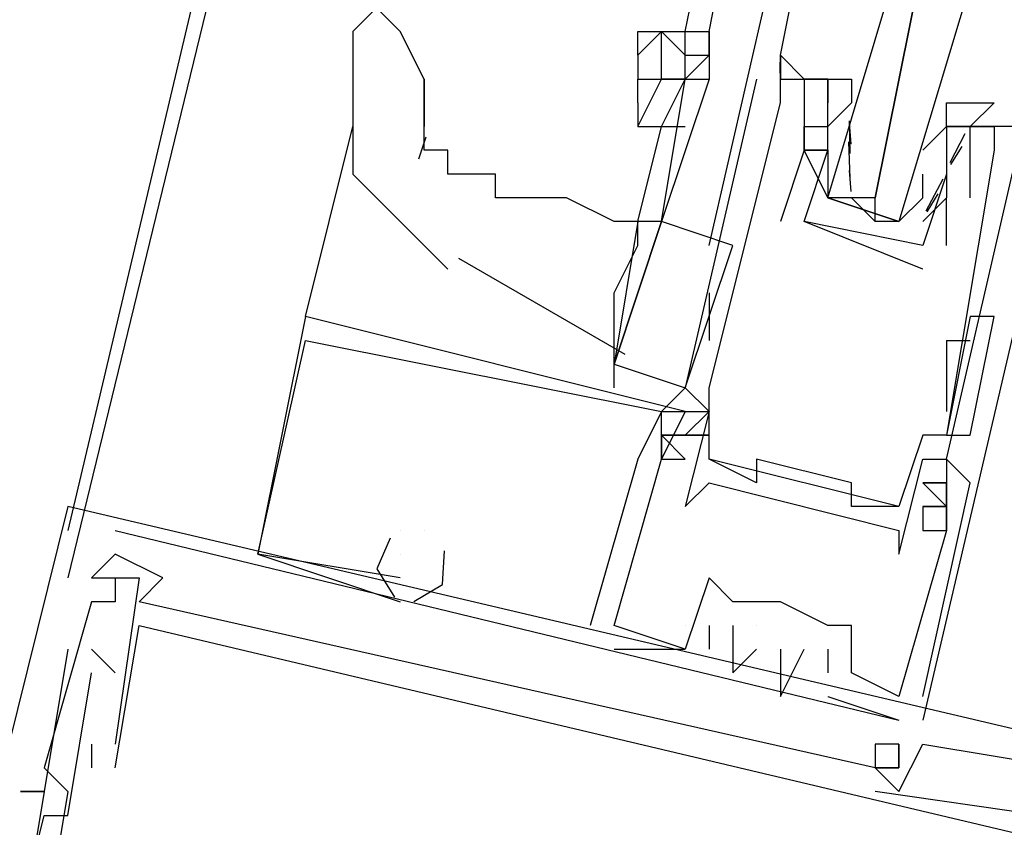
# Model space of a CAD drawing. Header units: feet. Extents: x -79 to 198, y -22 to 181.
# Tile 201 of 256: x 132.6 to 133.152, y 98.398 to 98.851. Entities that reach past the tile are written whole.
import ezdxf

# ---------------------------------------------------------------- set-up
doc = ezdxf.new("R2010")
doc.units = ezdxf.units.FT
doc.layers.add('A-LINEA', color=7, linetype='CONTINUOUS')

msp = doc.modelspace()

# ---------------------------------------------------------------- linework, layer by layer
at = {"layer": 'A-LINEA'}
for p, q in [((134.3733, 105.9511), (132.6267, 98.5644)), ((132.7467, 99.0311), (132.6267, 98.5378)), ((132.9733, 98.8444), (132.9867, 98.9111)), ((132.9867, 98.8444), (133, 98.9111)), ((132.9867, 98.7244), (133.0267, 98.8978)), ((133.2, 98.8578), (133.1067, 98.4578)), ((132.9467, 98.8311), (132.9467, 98.8444)), ((132.96, 98.8444), (132.96, 98.8444)), ((132.9733, 98.8311), (132.9733, 98.8444)), ((133.0265, 98.821), (133.0266, 98.8272)), ((133.0265, 98.821), (133.0266, 98.8272)), ((133.0265, 98.821), (133.0266, 98.8272)), ((132.8267, 98.7911), (132.8267, 98.8178)), ((132.8267, 98.8178), (132.8267, 98.7911)), ((132.9467, 98.8178), (132.9467, 98.8178)), ((133.0133, 98.8178), (133.0133, 98.8178)), ((133.0267, 98.8178), (133.0267, 98.8178)), ((133.0267, 98.8178), (133.0267, 98.8178)), ((133.04, 98.8178), (133.04, 98.8178)), ((133.0533, 98.8178), (133.0533, 98.8178)), ((133.0267, 98.8044), (133.0267, 98.8044)), ((133.0533, 98.8044), (133.0533, 98.8044)), ((133.0667, 98.8044), (133.0533, 98.7911)), ((133.0665, 98.7813), (133.0655, 98.7932)), ((133.0659, 98.776), (133.0656, 98.7943)), ((132.76, 98.6844), (132.7867, 98.7911)), ((132.9467, 98.7378), (132.96, 98.7911)), ((133.04, 98.7911), (133.04, 98.7911)), ((133.0533, 98.7911), (133.0533, 98.7911)), ((133.0667, 98.7911), (133.0667, 98.7911)), ((133.1067, 98.7778), (133.12, 98.7911)), ((133.12, 98.7911), (133.12, 98.7911)), ((133.1303, 98.787), (133.1219, 98.7708)), ((133.1333, 98.7911), (133.1333, 98.7911)), ((133.1467, 98.7911), (133.1467, 98.7911)), ((132.8277, 98.7852), (132.8236, 98.7728)), ((133.0658, 98.7622), (133.0652, 98.7825)), ((132.7867, 98.7778), (132.7867, 98.7778)), ((133.04, 98.7778), (133.04, 98.7778)), ((133.04, 98.7778), (133.04, 98.7778)), ((133.0533, 98.7778), (133.0533, 98.7778)), ((133.1067, 98.7778), (133.1067, 98.7778)), ((133.12, 98.7778), (133.12, 98.7778)), ((133.1285, 98.78), (133.1223, 98.7699)), ((133.1467, 98.7778), (133.1467, 98.7778)), ((133.0533, 98.7644), (133.0533, 98.7644)), ((133.0665, 98.7546), (133.0655, 98.7665)), ((133.12, 98.7644), (133.12, 98.7644)), ((133.12, 98.7644), (133.12, 98.7644)), ((133.118, 98.7616), (133.1084, 98.7436)), ((133.1152, 98.7534), (133.1089, 98.7432)), ((133.0667, 98.7511), (133.08, 98.7378)), ((133.1067, 98.7511), (133.1067, 98.7511)), ((133.12, 98.7244), (133.12, 98.7511)), ((133.12, 98.7511), (133.12, 98.7511)), ((133.1333, 98.7511), (133.1333, 98.7511)), ((132.9467, 98.7378), (132.9467, 98.7378)), ((132.9467, 98.7378), (132.9467, 98.7378)), ((132.96, 98.7378), (132.96, 98.7378)), ((133.0267, 98.7378), (133.0267, 98.7378)), ((133.04, 98.7378), (133.04, 98.7378)), ((133.04, 98.7378), (133.04, 98.7378)), ((132.9733, 98.6444), (133, 98.7244)), ((133.1067, 98.7244), (133.1067, 98.7244)), ((133.1067, 98.7244), (133.1067, 98.7244)), ((133.12, 98.7244), (133.12, 98.7244)), ((132.846, 98.7172), (132.9394, 98.6634)), ((133.1067, 98.7111), (133.1067, 98.7111)), ((132.9867, 98.6978), (132.9867, 98.6711)), ((132.76, 98.6844), (132.76, 98.6844)), ((132.76, 98.6844), (132.76, 98.6844)), ((132.76, 98.6844), (132.76, 98.6844)), ((132.76, 98.6844), (132.76, 98.6844)), ((132.76, 98.6844), (132.76, 98.6844)), ((132.76, 98.6844), (132.76, 98.6844)), ((133.1333, 98.6844), (133.12, 98.6178)), ((133.1333, 98.6844), (133.12, 98.6178)), ((133.1467, 98.6844), (133.1467, 98.6844)), ((132.76, 98.6711), (132.76, 98.6711)), ((132.76, 98.6711), (132.76, 98.6711)), ((132.76, 98.6711), (132.76, 98.6711)), ((133.12, 98.6711), (133.12, 98.6444)), ((133.12, 98.6711), (133.1333, 98.6711)), ((132.9333, 98.6444), (132.9333, 98.6578)), ((132.96, 98.6311), (132.9733, 98.6444)), ((132.9733, 98.6444), (132.9733, 98.6444)), ((132.9867, 98.6444), (132.9867, 98.6444)), ((132.9867, 98.6444), (132.9867, 98.6444)), ((133.12, 98.6444), (133.12, 98.6311)), ((132.96, 98.6311), (132.96, 98.6311)), ((132.96, 98.6311), (132.96, 98.6311)), ((132.96, 98.6311), (132.96, 98.6311)), ((132.96, 98.6311), (132.96, 98.6311)), ((132.96, 98.6311), (132.96, 98.6311)), ((132.96, 98.6311), (132.96, 98.6311)), ((132.9733, 98.6311), (132.9867, 98.6311)), ((132.9733, 98.6311), (132.9733, 98.6311)), ((132.9733, 98.6311), (132.9867, 98.6311)), ((132.9733, 98.6311), (132.9733, 98.6311)), ((132.9733, 98.6311), (132.9867, 98.6311)), ((132.9733, 98.6311), (132.9733, 98.6311)), ((132.9867, 98.6311), (132.9867, 98.6311)), ((132.96, 98.6178), (132.9733, 98.6044)), ((132.9733, 98.6044), (132.96, 98.6178)), ((132.96, 98.6178), (132.96, 98.6178)), ((132.96, 98.6178), (132.9733, 98.6044)), ((132.9733, 98.6044), (132.96, 98.6178)), ((132.96, 98.6178), (132.96, 98.6178)), ((132.96, 98.6178), (132.9733, 98.6044)), ((132.9733, 98.6044), (132.96, 98.6178)), ((132.96, 98.6178), (132.96, 98.6178)), ((133.1067, 98.6178), (133.1067, 98.6178)), ((133.12, 98.6178), (133.12, 98.6178)), ((133.1333, 98.6178), (133.1333, 98.6178)), ((132.9467, 98.6044), (132.92, 98.5111)), ((132.9467, 98.6044), (132.92, 98.5111)), ((132.9467, 98.6044), (132.92, 98.5111)), ((132.9467, 98.6044), (132.9467, 98.6044)), ((132.9467, 98.6044), (132.9467, 98.6044)), ((132.9467, 98.6044), (132.9467, 98.6044)), ((132.96, 98.6044), (132.96, 98.6044)), ((132.96, 98.6044), (132.96, 98.6044)), ((132.96, 98.6044), (132.96, 98.6044)), ((132.96, 98.6044), (132.96, 98.6044)), ((132.96, 98.6044), (132.96, 98.6044)), ((132.96, 98.6044), (132.96, 98.6044)), ((132.96, 98.6044), (132.96, 98.6044)), ((132.96, 98.6044), (132.96, 98.6044)), ((132.96, 98.6044), (132.96, 98.6044)), ((132.9733, 98.6044), (132.9733, 98.6044)), ((132.9733, 98.6044), (132.9733, 98.6044)), ((132.9733, 98.6044), (132.9733, 98.6044)), ((132.9733, 98.6044), (132.9733, 98.6044)), ((132.9733, 98.6044), (132.9733, 98.6044)), ((132.9733, 98.6044), (132.9733, 98.6044)), ((132.9867, 98.6044), (132.9867, 98.6044)), ((133.0933, 98.5778), (132.9867, 98.6044)), ((133.0933, 98.5778), (132.9867, 98.6044)), ((133.0933, 98.5778), (132.9867, 98.6044)), ((133.0133, 98.6044), (133.0133, 98.6044)), ((133.1067, 98.6044), (133.1067, 98.6044)), ((133.12, 98.6044), (133.12, 98.6044)), ((133.12, 98.6044), (133.12, 98.6044)), ((133.12, 98.6044), (133.12, 98.6044)), ((133.12, 98.6044), (133.12, 98.6044)), ((132.9867, 98.5911), (132.9867, 98.5911)), ((133.0133, 98.5911), (133.0133, 98.5911)), ((133.0667, 98.5911), (133.0667, 98.5911)), ((133.12, 98.5911), (133.1067, 98.5911)), ((133.12, 98.5911), (133.12, 98.5911)), ((133.12, 98.5911), (133.12, 98.5911)), ((133.12, 98.5911), (133.12, 98.5911)), ((133.1333, 98.5911), (133.1333, 98.5911)), ((133.1333, 98.5911), (133.1333, 98.5911)), ((133.1333, 98.5911), (133.1333, 98.5911)), ((132.6267, 98.5778), (132.6267, 98.5778)), ((132.6267, 98.5778), (132.6267, 98.5778)), ((132.6267, 98.5778), (132.6267, 98.5778)), ((132.9733, 98.5778), (132.9733, 98.5778)), ((133.0667, 98.5778), (133.0667, 98.5778)), ((133.0933, 98.5778), (133.0933, 98.5778)), ((133.1067, 98.5778), (133.1067, 98.5778)), ((133.1067, 98.5778), (133.1067, 98.5778)), ((133.1067, 98.5778), (133.1067, 98.5778)), ((133.1067, 98.5778), (133.1067, 98.5778)), ((133.12, 98.5778), (133.1067, 98.5778)), ((133.1067, 98.5778), (133.12, 98.5778)), ((133.12, 98.5778), (133.12, 98.5778)), ((133.12, 98.5778), (133.12, 98.5778)), ((133.12, 98.5778), (133.12, 98.5778)), ((132.6533, 98.5644), (133.0933, 98.4578)), ((132.6533, 98.5644), (132.6533, 98.5644)), ((132.6533, 98.5644), (133.0933, 98.4578)), ((132.6533, 98.5644), (132.6533, 98.5644)), ((132.6533, 98.5644), (133.0933, 98.4578)), ((132.6533, 98.5644), (132.6533, 98.5644)), ((132.8133, 98.5644), (132.8133, 98.5644)), ((132.8133, 98.5644), (132.8133, 98.5644)), ((132.8133, 98.5644), (132.8133, 98.5644)), ((132.8133, 98.5644), (132.8133, 98.5644)), ((132.8133, 98.5644), (132.8133, 98.5644)), ((132.8133, 98.5644), (132.8133, 98.5644)), ((132.8267, 98.5644), (132.8267, 98.5644)), ((132.8267, 98.5644), (132.8267, 98.5644)), ((132.8267, 98.5644), (132.8267, 98.5644)), ((132.8267, 98.5644), (132.8267, 98.5644)), ((132.8267, 98.5644), (132.8267, 98.5644)), ((132.8267, 98.5644), (132.8267, 98.5644)), ((133.0933, 98.5644), (133.0933, 98.5644)), ((133.1067, 98.5644), (133.1067, 98.5644)), ((133.1067, 98.5644), (133.1067, 98.5644)), ((133.1067, 98.5644), (133.1067, 98.5644)), ((133.12, 98.5644), (133.12, 98.5644)), ((133.12, 98.5644), (133.12, 98.5644)), ((133.12, 98.5644), (133.12, 98.5644)), ((133.12, 98.5644), (133.12, 98.5644)), ((133.12, 98.5644), (133.12, 98.5644)), ((133.12, 98.5644), (133.12, 98.5644)), ((132.6533, 98.5511), (132.6533, 98.5511)), ((132.6533, 98.5511), (132.6533, 98.5511)), ((132.6533, 98.5511), (132.6533, 98.5511)), ((132.6533, 98.5511), (132.6533, 98.5511)), ((132.6533, 98.5511), (132.6533, 98.5511)), ((132.6533, 98.5511), (132.6533, 98.5511)), ((132.7333, 98.5511), (132.7333, 98.5511)), ((132.7333, 98.5511), (132.7333, 98.5511)), ((132.7333, 98.5511), (132.7333, 98.5511)), ((132.7333, 98.5511), (132.7333, 98.5511)), ((132.7333, 98.5511), (132.7333, 98.5511)), ((132.7333, 98.5511), (132.7333, 98.5511)), ((132.8133, 98.5511), (132.8133, 98.5511)), ((132.8133, 98.5511), (132.8133, 98.5511)), ((132.8133, 98.5511), (132.8133, 98.5511)), ((133.0933, 98.5511), (133.0933, 98.5511)), ((132.64, 98.5378), (132.64, 98.5378)), ((132.64, 98.5378), (132.64, 98.5378)), ((132.64, 98.5378), (132.64, 98.5378)), ((132.64, 98.5378), (132.64, 98.5378)), ((132.64, 98.5378), (132.64, 98.5378)), ((132.64, 98.5378), (132.64, 98.5378)), ((132.6533, 98.5378), (132.6533, 98.5378)), ((132.6533, 98.5378), (132.6533, 98.5378)), ((132.6533, 98.5378), (132.6533, 98.5378)), ((132.6667, 98.5378), (132.6667, 98.5378)), ((132.6667, 98.5378), (132.6667, 98.5378)), ((132.6667, 98.5378), (132.6667, 98.5378)), ((132.68, 98.5378), (132.68, 98.5378)), ((132.68, 98.5378), (132.68, 98.5378)), ((132.68, 98.5378), (132.68, 98.5378)), ((132.8133, 98.5378), (132.8133, 98.5378)), ((132.8133, 98.5378), (132.8133, 98.5378)), ((132.8133, 98.5378), (132.8133, 98.5378)), ((132.8133, 98.5378), (132.8133, 98.5378)), ((132.8133, 98.5378), (132.8133, 98.5378)), ((132.8133, 98.5378), (132.8133, 98.5378)), ((132.8133, 98.5378), (132.8133, 98.5378)), ((132.8133, 98.5378), (132.8133, 98.5378)), ((132.8133, 98.5378), (132.8133, 98.5378)), ((132.9867, 98.5378), (132.9867, 98.5378)), ((132.9867, 98.5378), (132.9867, 98.5378)), ((132.9867, 98.5378), (132.9867, 98.5378)), ((132.64, 98.5244), (132.64, 98.5244)), ((132.64, 98.5244), (132.64, 98.5244)), ((132.64, 98.5244), (132.64, 98.5244)), ((132.6533, 98.5244), (132.6533, 98.5244)), ((132.6533, 98.5244), (132.6533, 98.5244)), ((132.6533, 98.5244), (132.6533, 98.5244)), ((132.6667, 98.5244), (132.6667, 98.5244)), ((132.6667, 98.5244), (132.6667, 98.5244)), ((132.6667, 98.5244), (132.6667, 98.5244)), ((132.68, 98.5244), (132.68, 98.5244)), ((132.68, 98.5244), (132.68, 98.5244)), ((132.68, 98.5244), (132.68, 98.5244)), ((132.8133, 98.5244), (132.8133, 98.5244)), ((132.8133, 98.5244), (132.8133, 98.5244)), ((132.8133, 98.5244), (132.8133, 98.5244)), ((133, 98.5244), (133, 98.5244)), ((133, 98.5244), (133, 98.5244)), ((133, 98.5244), (133, 98.5244)), ((133, 98.5244), (133, 98.5244)), ((133.0267, 98.5244), (133.0267, 98.5244)), ((133.0267, 98.5244), (133.0267, 98.5244)), ((133.0267, 98.5244), (133.0267, 98.5244)), ((133.0267, 98.5244), (133.0267, 98.5244)), ((133.0267, 98.5244), (133.0267, 98.5244)), ((132.6667, 98.5111), (132.6667, 98.5111)), ((132.6667, 98.5111), (132.6667, 98.5111)), ((132.6667, 98.5111), (132.6667, 98.5111)), ((132.92, 98.5111), (132.92, 98.5111)), ((132.92, 98.5111), (132.92, 98.5111)), ((132.92, 98.5111), (132.92, 98.5111)), ((132.9333, 98.5111), (132.9333, 98.5111)), ((132.9333, 98.5111), (132.9333, 98.5111)), ((132.9333, 98.5111), (132.9333, 98.5111)), ((132.9333, 98.5111), (132.9333, 98.5111)), ((132.9333, 98.5111), (132.9333, 98.5111)), ((132.9333, 98.5111), (132.9333, 98.5111)), ((132.9733, 98.5111), (132.9733, 98.5111)), ((132.9733, 98.5111), (132.9733, 98.5111)), ((132.9733, 98.5111), (132.9733, 98.5111)), ((132.9867, 98.5111), (132.9867, 98.5111)), ((132.9867, 98.5111), (132.9867, 98.5111)), ((132.9867, 98.5111), (132.9867, 98.5111)), ((133, 98.5111), (133, 98.5111)), ((133, 98.5111), (133, 98.5111)), ((133, 98.5111), (133, 98.5111)), ((133.0133, 98.5111), (133.0133, 98.5111)), ((133.0133, 98.5111), (133.0133, 98.5111)), ((133.0133, 98.5111), (133.0133, 98.5111)), ((133.0533, 98.5111), (133.0533, 98.5111)), ((133.0533, 98.5111), (133.0533, 98.5111)), ((133.0533, 98.5111), (133.0533, 98.5111)), ((133.0667, 98.5111), (133.0667, 98.5111)), ((133.0667, 98.5111), (133.0667, 98.5111)), ((133.0667, 98.5111), (133.0667, 98.5111)), ((132.6267, 98.4978), (132.6267, 98.4978)), ((132.6267, 98.4978), (132.6267, 98.4978)), ((132.6267, 98.4978), (132.6267, 98.4978)), ((132.6533, 98.4844), (132.64, 98.4978)), ((132.64, 98.4978), (132.64, 98.4978)), ((132.6533, 98.4844), (132.64, 98.4978)), ((132.64, 98.4978), (132.64, 98.4978)), ((132.6533, 98.4844), (132.64, 98.4978)), ((132.64, 98.4978), (132.64, 98.4978)), ((132.9333, 98.4978), (132.9333, 98.4978)), ((132.9333, 98.4978), (132.9333, 98.4978)), ((132.9333, 98.4978), (132.9333, 98.4978)), ((132.9733, 98.4978), (132.9733, 98.4978)), ((132.9733, 98.4978), (132.9733, 98.4978)), ((132.9733, 98.4978), (132.9733, 98.4978)), ((132.9733, 98.4978), (132.9733, 98.4978)), ((132.9733, 98.4978), (132.9733, 98.4978)), ((132.9733, 98.4978), (132.9733, 98.4978)), ((132.9867, 98.4978), (132.9867, 98.4978)), ((132.9867, 98.4978), (132.9867, 98.4978)), ((132.9867, 98.4978), (132.9867, 98.4978)), ((133.0133, 98.4978), (133.0133, 98.4978)), ((133.0133, 98.4978), (133.0133, 98.4978)), ((133.0133, 98.4978), (133.0133, 98.4978)), ((133.0267, 98.4978), (133.0267, 98.4978)), ((133.0267, 98.4978), (133.0267, 98.4978)), ((133.0267, 98.4978), (133.0267, 98.4978)), ((133.04, 98.4978), (133.04, 98.4978)), ((133.04, 98.4978), (133.04, 98.4978)), ((133.04, 98.4978), (133.04, 98.4978)), ((133.0533, 98.4978), (133.0533, 98.4978)), ((133.0533, 98.4978), (133.0533, 98.4978)), ((133.0533, 98.4978), (133.0533, 98.4978)), ((132.64, 98.4844), (132.64, 98.4844)), ((132.64, 98.4844), (132.64, 98.4844)), ((132.64, 98.4844), (132.64, 98.4844)), ((132.6533, 98.4844), (132.6533, 98.4844)), ((132.6533, 98.4844), (132.6533, 98.4844)), ((132.6533, 98.4844), (132.6533, 98.4844)), ((133, 98.4844), (133, 98.4844)), ((133, 98.4844), (133, 98.4844)), ((133, 98.4844), (133, 98.4844)), ((133.0267, 98.4844), (133.0267, 98.4844)), ((133.0267, 98.4844), (133.0267, 98.4844)), ((133.0267, 98.4844), (133.0267, 98.4844)), ((133.0533, 98.4844), (133.0533, 98.4844)), ((133.0533, 98.4844), (133.0533, 98.4844)), ((133.0533, 98.4844), (133.0533, 98.4844)), ((133.0667, 98.4844), (133.0667, 98.4844)), ((133.0667, 98.4844), (133.0667, 98.4844)), ((133.0667, 98.4844), (133.0667, 98.4844)), ((133.0267, 98.4711), (133.0267, 98.4711)), ((133.0267, 98.4711), (133.0267, 98.4711)), ((133.0267, 98.4711), (133.0267, 98.4711)), ((133.0533, 98.4711), (133.0933, 98.4578)), ((133.0533, 98.4711), (133.0533, 98.4711)), ((133.0533, 98.4711), (133.0933, 98.4578)), ((133.0533, 98.4711), (133.0533, 98.4711)), ((133.0533, 98.4711), (133.0933, 98.4578)), ((133.0533, 98.4711), (133.0533, 98.4711)), ((133.0933, 98.4711), (133.0933, 98.4711)), ((133.0933, 98.4711), (133.0933, 98.4711)), ((133.0933, 98.4711), (133.0933, 98.4711)), ((133.0933, 98.4711), (133.0933, 98.4711)), ((133.0933, 98.4711), (133.0933, 98.4711)), ((133.0933, 98.4711), (133.0933, 98.4711)), ((133.1067, 98.4711), (133.1067, 98.4711)), ((133.1067, 98.4711), (133.1067, 98.4711)), ((133.1067, 98.4711), (133.1067, 98.4711)), ((133.0933, 98.4578), (133.0933, 98.4578)), ((133.0933, 98.4578), (133.0933, 98.4578)), ((133.0933, 98.4578), (133.0933, 98.4578)), ((133.0933, 98.4578), (133.0933, 98.4578)), ((133.0933, 98.4578), (133.0933, 98.4578)), ((133.0933, 98.4578), (133.0933, 98.4578)), ((132.64, 98.4444), (132.64, 98.4311)), ((132.64, 98.4444), (132.64, 98.4444)), ((132.64, 98.4444), (132.64, 98.4311)), ((132.64, 98.4444), (132.64, 98.4444)), ((132.64, 98.4444), (132.64, 98.4311)), ((132.64, 98.4444), (132.64, 98.4444)), ((132.6533, 98.4444), (132.6533, 98.4444)), ((132.6533, 98.4444), (132.6533, 98.4444)), ((132.6533, 98.4444), (132.6533, 98.4444)), ((133.08, 98.4444), (133.08, 98.4444)), ((133.08, 98.4444), (133.08, 98.4444)), ((133.08, 98.4444), (133.08, 98.4444)), ((133.0933, 98.4444), (133.0933, 98.4444)), ((133.0933, 98.4444), (133.0933, 98.4444)), ((133.0933, 98.4444), (133.0933, 98.4444)), ((133.0933, 98.4444), (133.0933, 98.4444)), ((133.0933, 98.4444), (133.0933, 98.4444)), ((133.0933, 98.4444), (133.0933, 98.4444)), ((133.1067, 98.4444), (133.1067, 98.4444)), ((133.1067, 98.4444), (133.1067, 98.4444)), ((133.1067, 98.4444), (133.1067, 98.4444)), ((132.6133, 98.4311), (132.6133, 98.4311)), ((132.6133, 98.4311), (132.6133, 98.4311)), ((132.6133, 98.4311), (132.6133, 98.4311)), ((132.64, 98.4311), (132.64, 98.4311)), ((132.64, 98.4311), (132.64, 98.4311)), ((132.64, 98.4311), (132.64, 98.4311)), ((132.6533, 98.4311), (132.6533, 98.4311)), ((132.6533, 98.4311), (132.6533, 98.4311)), ((132.6533, 98.4311), (132.6533, 98.4311)), ((133.08, 98.4311), (133.08, 98.4311)), ((133.08, 98.4311), (133.08, 98.4311)), ((133.08, 98.4311), (133.08, 98.4311)), ((133.08, 98.4311), (133.08, 98.4311)), ((133.08, 98.4311), (133.08, 98.4311)), ((133.08, 98.4311), (133.08, 98.4311)), ((133.08, 98.4311), (133.08, 98.4311)), ((133.08, 98.4311), (133.08, 98.4311)), ((133.08, 98.4311), (133.08, 98.4311)), ((133.0933, 98.4311), (133.0933, 98.4311)), ((133.0933, 98.4311), (133.0933, 98.4311)), ((133.0933, 98.4311), (133.0933, 98.4311)), ((133.0933, 98.4311), (133.0933, 98.4311)), ((133.0933, 98.4311), (133.0933, 98.4311)), ((133.0933, 98.4311), (133.0933, 98.4311)), ((132.6, 98.4178), (132.6, 98.4178)), ((132.6, 98.4178), (132.6, 98.4178)), ((132.6, 98.4178), (132.6, 98.4178)), ((132.6, 98.4178), (132.6, 98.4178)), ((132.6, 98.4178), (132.6, 98.4178)), ((132.6, 98.4178), (132.6, 98.4178)), ((132.6133, 98.4178), (132.6133, 98.4178)), ((132.6133, 98.4178), (132.6133, 98.4178)), ((132.6133, 98.4178), (132.6133, 98.4178)), ((132.6133, 98.4178), (132.6133, 98.4178)), ((132.6133, 98.4178), (132.6133, 98.4178)), ((132.6133, 98.4178), (132.6133, 98.4178)), ((132.6267, 98.4178), (132.6267, 98.4178)), ((132.6267, 98.4178), (132.6267, 98.4178)), ((132.6267, 98.4178), (132.6267, 98.4178)), ((133.08, 98.4178), (133.08, 98.4178)), ((133.08, 98.4178), (133.08, 98.4178)), ((133.08, 98.4178), (133.08, 98.4178)), ((133.0933, 98.4178), (133.0933, 98.4178)), ((133.0933, 98.4178), (133.0933, 98.4178)), ((133.0933, 98.4178), (133.0933, 98.4178)), ((132.6133, 98.4044), (132.6133, 98.4044)), ((132.6133, 98.4044), (132.6133, 98.4044)), ((132.6133, 98.4044), (132.6133, 98.4044)), ((132.6267, 98.4044), (132.6267, 98.4044)), ((132.6267, 98.4044), (132.6267, 98.4044)), ((132.6267, 98.4044), (132.6267, 98.4044))]:
    msp.add_line(p, q, dxfattribs=at)
for points in [[(133.04, 98.8178), (133.04, 98.8178), (133.0267, 98.8311), (133.04, 98.8978)], [(133.1333, 98.8711), (133.0933, 98.7378), (133.08, 98.7378), (133.08, 98.7511), (133.1067, 98.8844), (133.08, 98.7511), (133.0667, 98.7511), (133.0533, 98.7511), (133.0933, 98.8844)], [(132.8267, 98.8178), (132.8133, 98.8444), (132.8, 98.8578), (132.7867, 98.8444)], [(132.7867, 98.8444), (132.7867, 98.8178), (132.7867, 98.7644), (132.84, 98.7111)], [(132.9467, 98.8444), (132.96, 98.8444), (132.9733, 98.8444), (132.9867, 98.8444), (132.9867, 98.8444)], [(132.96, 98.8444), (132.9467, 98.8311), (132.9467, 98.8178), (132.96, 98.8178), (132.96, 98.8178)], [(132.9733, 98.8178), (132.96, 98.8178), (132.96, 98.8444), (132.9733, 98.8311)], [(132.9867, 98.8444), (132.9867, 98.8311), (132.9867, 98.8444)], [(132.9733, 98.8311), (132.9867, 98.8311), (132.9733, 98.8178), (132.9733, 98.8311)], [(132.9867, 98.8311), (132.9867, 98.8311), (132.9867, 98.8178)], [(133.0267, 98.8178), (133.0267, 98.8311), (133.0267, 98.8178), (133.0267, 98.8311), (133.04, 98.8178)], [(133.04, 98.8178), (133.04, 98.8178), (133.0267, 98.8311)], [(133.0267, 98.8178), (133.0267, 98.8311), (133.0267, 98.8178), (133.0267, 98.8311), (133.04, 98.8178)], [(133.04, 98.8178), (133.04, 98.8178), (133.0267, 98.8311)], [(133.0267, 98.8178), (133.0267, 98.8311), (133.0267, 98.8178), (133.0267, 98.8311), (133.04, 98.8178)], [(132.9467, 98.7911), (132.96, 98.8178), (132.9733, 98.8178)], [(132.9467, 98.8044), (132.9467, 98.8178), (132.96, 98.8178)], [(132.96, 98.7378), (132.9733, 98.8178), (132.9867, 98.8178), (132.96, 98.7378)], [(132.96, 98.7911), (132.9733, 98.8178), (132.9733, 98.8178), (132.9733, 98.8178)], [(133.0133, 98.8178), (132.9733, 98.6444), (132.9867, 98.6311), (132.9733, 98.5778), (132.9867, 98.5911), (133.0933, 98.5644), (133.0933, 98.5511), (133.1067, 98.6044), (133.12, 98.6044), (133.16, 98.7778)], [(132.9867, 98.6444), (133.0267, 98.8044), (133.0267, 98.8178), (133.04, 98.8178), (133.04, 98.7778), (133.04, 98.7778), (133.0267, 98.7378)], [(133.0267, 98.8178), (133.0533, 98.8178), (133.0533, 98.8044), (133.0533, 98.8044)], [(133.0933, 98.7378), (133.0533, 98.7511), (133.04, 98.7778), (133.0533, 98.7778), (133.04, 98.7778), (133.0533, 98.7778), (133.0533, 98.8044), (133.0533, 98.8178), (133.04, 98.8178), (133.0667, 98.8178), (133.0667, 98.8044)], [(132.9467, 98.8044), (132.9467, 98.7911), (132.96, 98.7911), (132.9733, 98.7911)], [(133.12, 98.7911), (133.12, 98.8044), (133.1467, 98.8044), (133.1333, 98.7911), (133.12, 98.7911), (133.1333, 98.7911), (133.12, 98.7911), (133.12, 98.7644), (133.12, 98.7511), (133.1067, 98.7378)], [(132.9467, 98.7378), (132.9333, 98.7378), (132.9067, 98.7511), (132.8933, 98.7511), (132.88, 98.7511), (132.8667, 98.7511), (132.8667, 98.7644), (132.8533, 98.7644), (132.84, 98.7644), (132.84, 98.7778), (132.8267, 98.7778), (132.8267, 98.7911)], [(132.9333, 98.6578), (132.9333, 98.6711), (132.9333, 98.6978), (132.9467, 98.7244), (132.9467, 98.7378), (132.9467, 98.7378), (132.96, 98.7911)], [(133.1333, 98.7511), (133.1333, 98.7911), (133.1467, 98.7911), (133.1467, 98.7778), (133.12, 98.6178), (133.1067, 98.6178), (133.0933, 98.5778), (133.0667, 98.5778), (133.0667, 98.5911), (133.0133, 98.6044), (133.0133, 98.5911), (132.9867, 98.6044), (132.9867, 98.6444)], [(133.12, 98.7778), (133.12, 98.7644), (133.1067, 98.7244), (133.04, 98.7378), (133.0533, 98.7778), (133.04, 98.7778), (133.04, 98.7911), (133.0533, 98.7911)], [(133.16, 98.7911), (133.12, 98.7911), (133.12, 98.7911)], [(133.0533, 98.7778), (133.0533, 98.7644), (133.0533, 98.7511), (133.0933, 98.7378), (133.1067, 98.7511), (133.1067, 98.7644)], [(133, 98.7244), (132.96, 98.7378), (132.9333, 98.6578), (132.9733, 98.6444)], [(132.9467, 98.7378), (132.9467, 98.7378), (132.9333, 98.6578), (132.9333, 98.6578), (132.96, 98.7378), (132.9467, 98.7378), (132.9467, 98.7378)], [(133.1067, 98.7111), (133.04, 98.7378), (133.04, 98.7378)], [(132.76, 98.6844), (132.7333, 98.5511), (132.8133, 98.5244)], [(132.76, 98.6844), (132.7333, 98.5511), (132.8133, 98.5244)], [(132.76, 98.6844), (132.7333, 98.5511), (132.8133, 98.5244)], [(132.9733, 98.4978), (132.9333, 98.5111), (132.96, 98.6044), (132.9733, 98.6044), (132.96, 98.6178), (132.96, 98.6044), (132.96, 98.6311), (132.9733, 98.6311), (132.76, 98.6844)], [(132.9733, 98.4978), (132.9333, 98.5111), (132.96, 98.6044), (132.9733, 98.6044), (132.96, 98.6178), (132.96, 98.6044), (132.96, 98.6311), (132.9733, 98.6311), (132.76, 98.6844)], [(132.9733, 98.4978), (132.9333, 98.5111), (132.96, 98.6044), (132.9733, 98.6044), (132.96, 98.6178), (132.96, 98.6044), (132.96, 98.6311), (132.9733, 98.6311), (132.76, 98.6844)], [(133.12, 98.6178), (133.1333, 98.6178), (133.1467, 98.6844), (133.1333, 98.6844)], [(132.8133, 98.5378), (132.7333, 98.5511), (132.76, 98.6711), (132.96, 98.6311), (132.9467, 98.6044)], [(132.8133, 98.5378), (132.7333, 98.5511), (132.76, 98.6711), (132.96, 98.6311), (132.9467, 98.6044)], [(132.8133, 98.5378), (132.7333, 98.5511), (132.76, 98.6711), (132.96, 98.6311), (132.9467, 98.6044)], [(132.9733, 98.6178), (132.96, 98.6178), (132.9733, 98.6178), (132.9867, 98.6311)], [(132.9733, 98.6311), (132.9733, 98.6311), (132.96, 98.6044), (132.96, 98.6044), (132.96, 98.6311), (132.9733, 98.6311)], [(132.9733, 98.6178), (132.96, 98.6178), (132.9733, 98.6178), (132.9867, 98.6311)], [(132.9733, 98.6311), (132.9733, 98.6311), (132.96, 98.6044), (132.96, 98.6044), (132.96, 98.6311), (132.9733, 98.6311)], [(132.9733, 98.6178), (132.96, 98.6178), (132.9733, 98.6178), (132.9867, 98.6311)], [(132.9733, 98.6311), (132.9733, 98.6311), (132.96, 98.6044), (132.96, 98.6044), (132.96, 98.6311), (132.9733, 98.6311)], [(132.9733, 98.6044), (132.96, 98.6178), (132.9733, 98.6044)], [(132.9733, 98.6044), (132.96, 98.6178), (132.9733, 98.6044)], [(132.9733, 98.6044), (132.96, 98.6178), (132.9733, 98.6044)], [(132.9867, 98.6178), (132.9733, 98.6178), (132.9867, 98.6178)], [(132.9867, 98.6178), (132.9733, 98.6178), (132.9867, 98.6178)], [(132.9867, 98.6178), (132.9733, 98.6178), (132.9867, 98.6178)], [(133.1067, 98.4711), (133.1333, 98.5911), (133.12, 98.6044), (133.12, 98.5911), (133.12, 98.5644), (133.12, 98.5778), (133.1067, 98.5778), (133.1067, 98.5644), (133.12, 98.5644), (133.0933, 98.4711), (133.0667, 98.4844), (133.0667, 98.5111), (133.0533, 98.5111), (133.0267, 98.5244), (133, 98.5244), (132.9867, 98.5378), (132.9733, 98.4978)], [(133.1067, 98.4711), (133.1333, 98.5911), (133.12, 98.6044), (133.12, 98.5911), (133.12, 98.5644), (133.12, 98.5778), (133.1067, 98.5778), (133.1067, 98.5644), (133.12, 98.5644), (133.0933, 98.4711), (133.0667, 98.4844), (133.0667, 98.5111), (133.0533, 98.5111), (133.0267, 98.5244), (133, 98.5244), (132.9867, 98.5378), (132.9733, 98.4978)], [(133.1067, 98.4711), (133.1333, 98.5911), (133.12, 98.6044), (133.12, 98.5911), (133.12, 98.5644), (133.12, 98.5778), (133.1067, 98.5778), (133.1067, 98.5644), (133.12, 98.5644), (133.0933, 98.4711), (133.0667, 98.4844), (133.0667, 98.5111), (133.0533, 98.5111), (133.0267, 98.5244), (133, 98.5244), (132.9867, 98.5378), (132.9733, 98.4978)], [(133.1067, 98.5911), (133.12, 98.5911), (133.1067, 98.5911)], [(133.12, 98.5911), (133.1067, 98.5911), (133.12, 98.5778), (133.1067, 98.5911)], [(133.12, 98.5911), (133.12, 98.5911), (133.12, 98.5911), (133.12, 98.5644), (133.12, 98.5644), (133.12, 98.5911)], [(133.2933, 98.4044), (133.3067, 98.4044), (133.3067, 98.4178), (132.6267, 98.5778), (132.5867, 98.4178)], [(133.2933, 98.4044), (133.3067, 98.4044), (133.3067, 98.4178), (132.6267, 98.5778), (132.5867, 98.4178)], [(133.2933, 98.4044), (133.3067, 98.4044), (133.3067, 98.4178), (132.6267, 98.5778), (132.5867, 98.4178)], [(133.1067, 98.5778), (133.12, 98.5778), (133.1067, 98.5778)], [(132.8076, 98.5601), (132.8001, 98.5429), (132.8101, 98.527)], [(132.8076, 98.5601), (132.8001, 98.5429), (132.8101, 98.527)], [(132.8076, 98.5601), (132.8001, 98.5429), (132.8101, 98.527)], [(132.6533, 98.5511), (132.64, 98.5378), (132.6533, 98.5378), (132.6533, 98.5244), (132.64, 98.5244), (132.6133, 98.4311), (132.6267, 98.4178), (132.6133, 98.3378), (132.6267, 98.3378)], [(132.6533, 98.5511), (132.64, 98.5378), (132.6533, 98.5378), (132.6533, 98.5244), (132.64, 98.5244), (132.6133, 98.4311), (132.6267, 98.4178), (132.6133, 98.3378), (132.6267, 98.3378)], [(132.6533, 98.5511), (132.64, 98.5378), (132.6533, 98.5378), (132.6533, 98.5244), (132.64, 98.5244), (132.6133, 98.4311), (132.6267, 98.4178), (132.6133, 98.3378), (132.6267, 98.3378)], [(132.6667, 98.5244), (132.68, 98.5378), (132.6533, 98.5511), (132.64, 98.5378), (132.6667, 98.5378), (132.6533, 98.4444)], [(132.6667, 98.5244), (132.68, 98.5378), (132.6533, 98.5511), (132.64, 98.5378), (132.6667, 98.5378), (132.6533, 98.4444)], [(132.6667, 98.5244), (132.68, 98.5378), (132.6533, 98.5511), (132.64, 98.5378), (132.6667, 98.5378), (132.6533, 98.4444)], [(132.821, 98.5245), (132.8371, 98.5341), (132.8381, 98.5529)], [(132.821, 98.5245), (132.8371, 98.5341), (132.8381, 98.5529)], [(132.821, 98.5245), (132.8371, 98.5341), (132.8381, 98.5529)], [(133.08, 98.4311), (133.0933, 98.4311), (133.0933, 98.4444), (133.08, 98.4444), (133.08, 98.4311), (132.6667, 98.5244)], [(133.08, 98.4311), (133.0933, 98.4311), (133.0933, 98.4444), (133.08, 98.4444), (133.08, 98.4311), (132.6667, 98.5244)], [(133.08, 98.4311), (133.0933, 98.4311), (133.0933, 98.4444), (133.08, 98.4444), (133.08, 98.4311), (132.6667, 98.5244)], [(133.0533, 98.5111), (133.0267, 98.5244), (133.0267, 98.5244), (133, 98.5244)], [(132.6533, 98.4311), (132.6667, 98.5111), (133.1733, 98.3911), (133.1467, 98.3111), (133.1467, 98.3111), (133.16, 98.3111), (133.16, 98.3244), (133.1733, 98.3911)], [(132.6533, 98.4311), (132.6667, 98.5111), (133.1733, 98.3911), (133.1467, 98.3111), (133.1467, 98.3111), (133.16, 98.3111), (133.16, 98.3244), (133.1733, 98.3911)], [(132.6533, 98.4311), (132.6667, 98.5111), (133.1733, 98.3911), (133.1467, 98.3111), (133.1467, 98.3111), (133.16, 98.3111), (133.16, 98.3244), (133.1733, 98.3911)], [(132.9867, 98.5111), (132.9867, 98.5111), (132.9867, 98.4978)], [(132.9867, 98.5111), (132.9867, 98.5111), (132.9867, 98.4978)], [(132.9867, 98.5111), (132.9867, 98.5111), (132.9867, 98.4978)], [(133, 98.5111), (133, 98.4844), (133.0133, 98.4978)], [(133, 98.5111), (133, 98.4844), (133.0133, 98.4978)], [(133, 98.5111), (133, 98.4844), (133.0133, 98.4978)], [(132.6267, 98.4978), (132.6133, 98.4178), (132.6, 98.4178)], [(132.6267, 98.4978), (132.6133, 98.4178), (132.6, 98.4178)], [(132.6267, 98.4978), (132.6133, 98.4178), (132.6, 98.4178)], [(132.9333, 98.4978), (132.9733, 98.4978), (132.9733, 98.4978)], [(132.9333, 98.4978), (132.9733, 98.4978), (132.9733, 98.4978)], [(132.9333, 98.4978), (132.9733, 98.4978), (132.9733, 98.4978)], [(133.0267, 98.4978), (133.0267, 98.4844), (133.0267, 98.4711), (133.04, 98.4978), (133.04, 98.4978)], [(133.0267, 98.4978), (133.0267, 98.4844), (133.0267, 98.4711), (133.04, 98.4978), (133.04, 98.4978)], [(133.0267, 98.4978), (133.0267, 98.4844), (133.0267, 98.4711), (133.04, 98.4978), (133.04, 98.4978)], [(133.0533, 98.4978), (133.0533, 98.4844), (133.0533, 98.4844)], [(133.0533, 98.4978), (133.0533, 98.4844), (133.0533, 98.4844)], [(133.0533, 98.4978), (133.0533, 98.4844), (133.0533, 98.4844)], [(132.5733, 98.2711), (132.5867, 98.2844), (132.6, 98.2844), (132.6, 98.2978), (132.5867, 98.2978), (132.6133, 98.4044), (132.6267, 98.4044), (132.64, 98.4844)], [(132.5733, 98.2711), (132.5867, 98.2844), (132.6, 98.2844), (132.6, 98.2978), (132.5867, 98.2978), (132.6133, 98.4044), (132.6267, 98.4044), (132.64, 98.4844)], [(132.5733, 98.2711), (132.5867, 98.2844), (132.6, 98.2844), (132.6, 98.2978), (132.5867, 98.2978), (132.6133, 98.4044), (132.6267, 98.4044), (132.64, 98.4844)], [(133.0933, 98.4444), (133.08, 98.4444), (133.08, 98.4444), (133.08, 98.4311)], [(133.0933, 98.4444), (133.0933, 98.4311), (133.08, 98.4311), (133.0933, 98.4178), (133.1067, 98.4444), (133.1867, 98.4311), (133.1333, 98.2178), (133.1333, 98.2044), (133.1467, 98.2044)], [(133.0933, 98.4444), (133.08, 98.4444), (133.08, 98.4444), (133.08, 98.4311)], [(133.0933, 98.4444), (133.0933, 98.4311), (133.08, 98.4311), (133.0933, 98.4178), (133.1067, 98.4444), (133.1867, 98.4311), (133.1333, 98.2178), (133.1333, 98.2044), (133.1467, 98.2044)], [(133.0933, 98.4444), (133.08, 98.4444), (133.08, 98.4444), (133.08, 98.4311)], [(133.0933, 98.4444), (133.0933, 98.4311), (133.08, 98.4311), (133.0933, 98.4178), (133.1067, 98.4444), (133.1867, 98.4311), (133.1333, 98.2178), (133.1333, 98.2044), (133.1467, 98.2044)], [(133.1867, 98.4311), (133.1733, 98.4044), (133.08, 98.4178)], [(133.1867, 98.4311), (133.1733, 98.4044), (133.08, 98.4178)], [(133.1867, 98.4311), (133.1733, 98.4044), (133.08, 98.4178)], [(132.6, 98.4178), (132.6133, 98.4178), (132.6, 98.3378), (132.6133, 98.3244)], [(132.6, 98.4178), (132.6133, 98.4178), (132.6, 98.3378), (132.6133, 98.3244)], [(132.6, 98.4178), (132.6133, 98.4178), (132.6, 98.3378), (132.6133, 98.3244)]]:
    msp.add_lwpolyline(points, dxfattribs=at)

doc.saveas('drawing.dxf')
